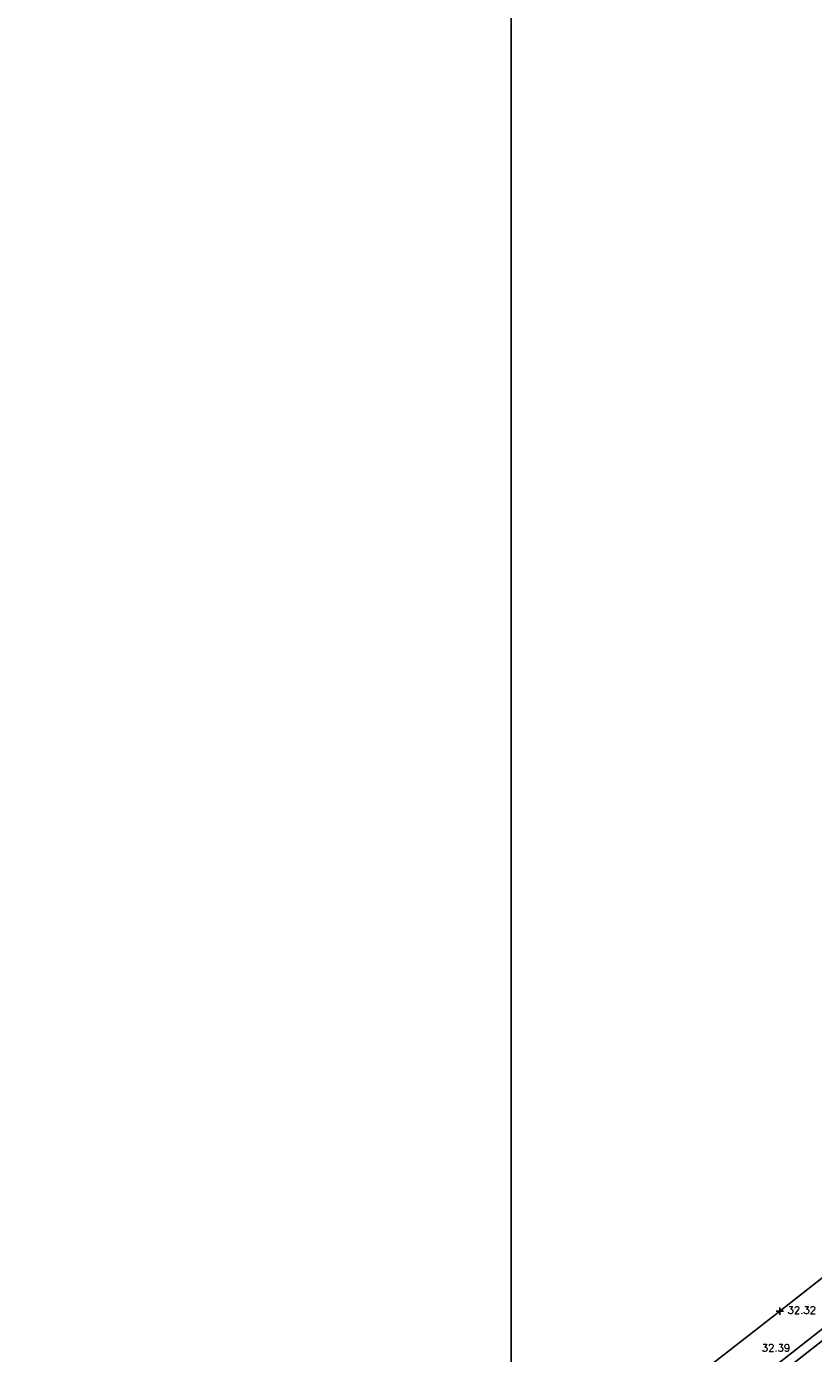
# Model space of a CAD drawing. Header units: metres. Extents: x 514577 to 515059, y 790252 to 790648.
# Tile 14 of 26: x 514774 to 514816, y 790504 to 790576. Entities that reach past the tile are written whole.
import ezdxf
from ezdxf.enums import TextEntityAlignment as Align

# ---------------------------------------------------------------- set-up
doc = ezdxf.new("R2010")
doc.units = ezdxf.units.M
doc.header["$LTSCALE"] = 0.3
doc.linetypes.add('0', pattern=[48, 16, 16, 16])
doc.layers.get('0').update_dxf_attribs({"linetype": 'CONTINUOUS'})
for name, color, linetype in [('GRID', 9, 'CONTINUOUS'), ('KERB', 6, '0'), ('KERB_PNTS', 7, 'CONTINUOUS'), ('PNTTXT', 7, 'CONTINUOUS'), ('WALL', 4, 'CONTINUOUS')]:
    doc.layers.add(name, color=color, linetype=linetype)
doc.styles.add('PTXT', font='romans')

# ---------------------------------------------------------------- blocks, each defined once
blk = doc.blocks.new('SPT9')
at = {"color": 0, "linetype": 'Continuous'}
for p, q in [((-0.5, 0), (0.5, 0)), ((0, -0.5), (0, 0.5))]:
    blk.add_line(p, q, dxfattribs=at)

msp = doc.modelspace()

# ---------------------------------------------------------------- linework, layer by layer
at = {"layer": 'GRID'}
msp.add_line((514800, 790251.929), (514800, 790647.899), dxfattribs=at)
at = {"layer": 'KERB', "color": 6}
msp.add_polyline3d([(514827.701, 790517.012, 32.32), (514814.544, 790506.691, 32.318), (514802.066, 790496.981, 32.318)], dxfattribs=at)
at = {"layer": 'KERB_PNTS'}
msp.add_point((514814.544, 790506.691, 32.318), dxfattribs=at)
at = {"layer": 'WALL', "color": 4}
for points in [[(514863.378, 790547.982, 32.45), (514853.937, 790536.993, 32.439), (514847.832, 790529.943, 32.449), (514837.898, 790522.143, 32.395), (514828.489, 790514.854, 32.428), (514814.776, 790504.114, 32.387), (514796.906, 790490.228, 32.411), (514782.32, 790478.922, 32.383), (514773.616, 790472.088, 32.404), (514771.538, 790474.897, 32.368), (514760.328, 790466.903, 31.829), (514755.809, 790463.678, 31.658), (514742.22, 790457.105, 31.572), (514733.051, 790452.504, 31.605), (514723.16, 790440.883, 31.707), (514719.75, 790436.294, 31.746), (514710.194, 790423.244, 31.907), (514707.491, 790419.74, 31.939), (514697.254, 790406.487, 32.196), (514690.431, 790397.173, 32.523)], [(514863.762, 790547.662, 32.45), (514854.316, 790536.666, 32.439), (514848.178, 790529.58, 32.449), (514838.206, 790521.749, 32.395), (514828.796, 790514.46, 32.428), (514815.083, 790503.72, 32.387), (514797.213, 790489.833, 32.411), (514782.627, 790478.528, 32.383), (514773.52, 790471.377, 32.404), (514771.429, 790474.204, 32.368), (514760.619, 790466.496, 31.829), (514756.065, 790463.246, 31.658), (514742.441, 790456.656, 31.572), (514733.366, 790452.103, 31.605), (514723.552, 790440.571, 31.707), (514720.152, 790435.997, 31.746), (514710.594, 790422.944, 31.907), (514707.887, 790419.435, 31.939), (514697.654, 790406.186, 32.196), (514690.834, 790396.878, 32.523)]]:
    msp.add_polyline3d(points, dxfattribs=at)

# ---------------------------------------------------------------- block references
at = {"layer": 'KERB_PNTS', "xscale": 0.4, "yscale": 0.4, "zscale": 0.4}
msp.add_blockref('SPT9', (514814.544, 790506.691, 32.318), dxfattribs=at)

# ---------------------------------------------------------------- texts
at = {"layer": 'PNTTXT', "style": 'PTXT'}
msp.add_text('32.32', height=0.4, dxfattribs=at).set_placement((514814.962, 790506.434), align=Align.BOTTOM_LEFT)
msp.add_text('32.39', height=0.4, dxfattribs=at).set_placement((514813.566, 790504.705), align=Align.MIDDLE_LEFT)

doc.saveas('drawing.dxf')
